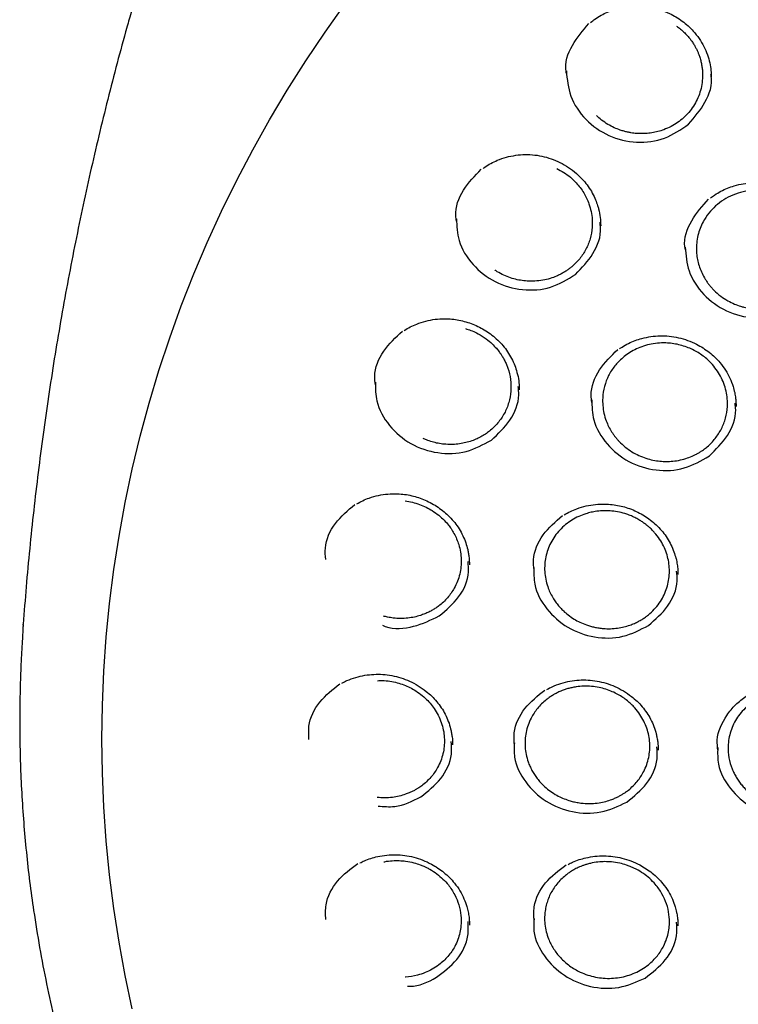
# Model space of a CAD drawing. Header units: millimetres. Extents: x 8 to 1577, y 12 to 2536.
# Tile 40 of 52: x 735 to 752, y 2127 to 2151. Entities that reach past the tile are written whole.
import ezdxf

# ---------------------------------------------------------------- set-up
doc = ezdxf.new("R2010")
doc.units = ezdxf.units.MM

msp = doc.modelspace()

# ---------------------------------------------------------------- linework, layer by layer
at = {"color": 7, "linetype": 'Continuous', "lineweight": 30}
for p, q in [((737.426, 2150.439), (737.423, 2150.428)), ((734.949, 2136.18), (734.95, 2136.204))]:
    msp.add_line(p, q, dxfattribs=at)
at = {"color": 7, "linetype": 'Continuous', "lineweight": 30, "flags": 128}
msp.add_lwpolyline([(737.548, 2127.038), (737.379, 2127.833), (737.233, 2128.631), (737.109, 2129.432), (737.008, 2130.236), (736.929, 2131.043), (736.872, 2131.851), (736.838, 2132.66), (736.827, 2133.47), (736.838, 2134.28), (736.872, 2135.089), (736.929, 2135.897), (737.008, 2136.703), (737.109, 2137.508), (737.233, 2138.309), (737.379, 2139.107), (737.548, 2139.901), (737.738, 2140.691), (737.951, 2141.476), (738.185, 2142.256), (738.441, 2143.029), (738.718, 2143.796), (739.017, 2144.556), (739.337, 2145.308), (739.678, 2146.052), (740.039, 2146.787), (740.421, 2147.514), (740.823, 2148.23), (741.244, 2148.937), (741.686, 2149.633), (742.146, 2150.318), (742.626, 2150.991)], dxfattribs=at)
at = {"color": 7, "linetype": 'Continuous', "lineweight": 30}
for points, knots in [([(802.175, 2150.439), (802.162, 2150.485), (802.133, 2150.586), (802.084, 2150.752), (802.027, 2150.944), (801.961, 2151.163), (801.887, 2151.403), (801.803, 2151.666), (801.7, 2151.979), (801.574, 2152.348), (801.42, 2152.775), (801.244, 2153.246), (801.04, 2153.759), (800.807, 2154.316), (800.545, 2154.906), (800.253, 2155.527), (799.972, 2156.091), (799.71, 2156.591), (799.476, 2157.021), (799.236, 2157.447), (798.996, 2157.855), (798.766, 2158.236), (798.546, 2158.588), (798.337, 2158.912), (798.139, 2159.213), (797.952, 2159.49), (797.778, 2159.742), (797.621, 2159.966), (797.481, 2160.161), (797.359, 2160.328), (797.26, 2160.462), (797.183, 2160.566), (797.126, 2160.643), (797.079, 2160.705), (797.033, 2160.765), (796.98, 2160.835), (796.912, 2160.924), (796.824, 2161.039), (796.713, 2161.181), (796.578, 2161.352), (796.421, 2161.548), (796.241, 2161.769), (795.961, 2162.105), (795.591, 2162.537), (795.138, 2163.041), (794.698, 2163.512), (794.272, 2163.95), (793.862, 2164.356), (793.463, 2164.738), (793.059, 2165.112), (792.624, 2165.501), (792.145, 2165.914), (791.617, 2166.35), (791.052, 2166.797), (790.449, 2167.252), (789.809, 2167.714), (789.123, 2168.182), (788.392, 2168.656), (787.671, 2169.096), (786.97, 2169.502), (786.294, 2169.872), (785.604, 2170.231), (784.917, 2170.568), (784.251, 2170.876), (783.612, 2171.157), (783, 2171.411), (782.416, 2171.64), (781.861, 2171.847), (781.34, 2172.031), (780.852, 2172.196), (780.399, 2172.341), (779.976, 2172.471), (779.596, 2172.582), (779.257, 2172.678), (778.96, 2172.758), (778.699, 2172.827), (778.489, 2172.881), (778.328, 2172.921), (778.201, 2172.952), (778.08, 2172.981), (777.937, 2173.015), (777.758, 2173.057), (777.532, 2173.109), (777.264, 2173.168), (776.954, 2173.233), (776.602, 2173.304), (776.208, 2173.379), (775.771, 2173.456), (775.291, 2173.535), (774.769, 2173.613), (774.203, 2173.689), (773.594, 2173.76), (772.903, 2173.828), (772.149, 2173.887), (771.353, 2173.931), (770.574, 2173.957), (769.745, 2173.966), (768.872, 2173.955), (767.959, 2173.918), (767.083, 2173.861), (766.244, 2173.786), (765.53, 2173.706), (764.934, 2173.627), (764.446, 2173.556), (763.976, 2173.481), (763.521, 2173.402), (763.084, 2173.321), (762.695, 2173.243), (762.362, 2173.174), (762.093, 2173.115), (761.867, 2173.063), (761.691, 2173.023), (761.561, 2172.992), (761.472, 2172.97), (761.401, 2172.953), (761.324, 2172.934), (761.22, 2172.909), (761.079, 2172.873), (760.911, 2172.83), (760.721, 2172.781), (760.509, 2172.724), (760.24, 2172.65), (759.906, 2172.555), (759.502, 2172.435), (759.057, 2172.296), (758.574, 2172.139), (758.066, 2171.965), (757.548, 2171.778), (756.886, 2171.527), (756.085, 2171.202), (755.149, 2170.789), (754.2, 2170.337), (753.239, 2169.841), (752.269, 2169.3), (751.312, 2168.725), (750.372, 2168.117), (749.484, 2167.499), (748.654, 2166.883), (747.889, 2166.278), (747.159, 2165.666), (746.466, 2165.049), (745.808, 2164.43), (745.185, 2163.809), (744.639, 2163.236), (744.166, 2162.716), (743.766, 2162.258), (743.398, 2161.819), (743.127, 2161.486), (742.943, 2161.254), (742.838, 2161.12), (742.746, 2161.003), (742.676, 2160.911), (742.628, 2160.848), (742.591, 2160.8), (742.553, 2160.75), (742.504, 2160.685), (742.436, 2160.595), (742.348, 2160.476), (742.237, 2160.326), (742.109, 2160.149), (741.963, 2159.946), (741.805, 2159.72), (741.559, 2159.364), (741.233, 2158.874), (740.848, 2158.265), (740.477, 2157.647), (740.121, 2157.023), (739.77, 2156.371), (739.465, 2155.772), (739.206, 2155.234), (738.989, 2154.762), (738.776, 2154.278), (738.572, 2153.792), (738.382, 2153.316), (738.211, 2152.867), (738.06, 2152.449), (737.926, 2152.064), (737.808, 2151.711), (737.706, 2151.392), (737.617, 2151.106), (737.542, 2150.853), (737.478, 2150.636), (737.441, 2150.501), (737.423, 2150.439)], [0, 0, 0, 0, 0.001644, 0.003567, 0.005926, 0.008642, 0.011704, 0.015019, 0.018579, 0.023611, 0.029063, 0.034936, 0.041694, 0.048934, 0.056656, 0.06486, 0.073546, 0.07922, 0.085081, 0.091045, 0.096702, 0.101999, 0.106935, 0.111512, 0.115728, 0.119759, 0.123395, 0.126635, 0.12948, 0.131931, 0.133986, 0.13539, 0.136523, 0.137384, 0.138168, 0.139194, 0.140505, 0.142143, 0.144321, 0.146894, 0.149861, 0.153223, 0.156966, 0.165341, 0.17331, 0.180874, 0.188033, 0.194788, 0.201137, 0.207384, 0.214068, 0.221552, 0.229529, 0.237999, 0.246702, 0.255871, 0.265506, 0.275605, 0.28617, 0.294797, 0.303711, 0.312856, 0.321711, 0.330153, 0.33818, 0.345793, 0.352992, 0.359777, 0.366147, 0.372001, 0.377456, 0.382511, 0.387167, 0.391045, 0.394595, 0.397716, 0.400318, 0.401997, 0.403407, 0.404797, 0.406269, 0.408439, 0.411091, 0.414224, 0.417838, 0.421934, 0.426512, 0.43157, 0.437111, 0.443132, 0.449635, 0.45662, 0.464085, 0.473353, 0.48246, 0.491324, 0.499945, 0.510755, 0.521155, 0.531147, 0.540731, 0.549906, 0.555693, 0.561304, 0.56674, 0.572001, 0.577087, 0.581955, 0.585584, 0.588725, 0.591376, 0.593539, 0.594895, 0.595949, 0.596701, 0.597372, 0.598676, 0.600383, 0.602357, 0.6046, 0.60711, 0.609889, 0.614191, 0.61901, 0.624346, 0.630198, 0.636467, 0.64279, 0.649134, 0.660817, 0.672571, 0.684395, 0.697141, 0.709968, 0.722876, 0.735865, 0.748901, 0.760534, 0.7719, 0.782999, 0.79383, 0.804396, 0.814693, 0.824724, 0.832252, 0.839416, 0.846155, 0.852469, 0.85459, 0.856659, 0.858496, 0.859866, 0.860768, 0.861303, 0.862016, 0.86298, 0.864193, 0.866024, 0.868232, 0.870816, 0.873777, 0.877111, 0.880623, 0.889162, 0.898067, 0.906326, 0.914876, 0.923718, 0.932851, 0.938938, 0.945148, 0.95148, 0.957927, 0.964124, 0.969879, 0.97519, 0.980058, 0.984485, 0.988469, 0.992012, 0.995113, 0.997776, 1, 1, 1, 1]), ([(748.475, 2150.549), (748.508, 2150.575), (748.586, 2150.639), (748.722, 2150.721), (748.878, 2150.797), (749.054, 2150.862), (749.251, 2150.911), (749.469, 2150.938), (749.69, 2150.938), (749.914, 2150.91), (750.137, 2150.852), (750.337, 2150.773), (750.511, 2150.681), (750.661, 2150.583), (750.799, 2150.47), (750.936, 2150.333), (751.064, 2150.169), (751.176, 2149.979), (751.261, 2149.784), (751.317, 2149.59), (751.347, 2149.407), (751.349, 2149.296), (751.35, 2149.243)], [0, 0, 0, 0, 0.032687, 0.078075, 0.122378, 0.165625, 0.221656, 0.276256, 0.331535, 0.38792, 0.445482, 0.504157, 0.548838, 0.59403, 0.639396, 0.683907, 0.741881, 0.798381, 0.853419, 0.906844, 0.955964, 1, 1, 1, 1]), ([(747.896, 2149.332), (747.894, 2149.346), (747.85, 2149.572), (748.008, 2150.03), (748.29, 2150.358), (748.431, 2150.523)], [0, 0, 0, 0, 0.030622, 0.513749, 1, 1, 1, 1]), ([(737.419, 2150.43), (737.341, 2150.147), (737.185, 2149.577), (736.963, 2148.715), (736.749, 2147.844), (736.546, 2146.969), (736.353, 2146.09), (736.171, 2145.205), (736, 2144.317), (735.839, 2143.425), (735.689, 2142.53), (735.55, 2141.631), (735.421, 2140.729), (735.304, 2139.825), (735.197, 2138.918), (735.102, 2138.008), (735.018, 2137.104), (734.971, 2136.502), (734.948, 2136.204)], [0, 0, 0, 0, 0.061494, 0.123797, 0.186168, 0.248602, 0.311096, 0.373647, 0.436249, 0.498901, 0.561597, 0.624334, 0.687108, 0.749917, 0.812755, 0.875619, 0.938507, 1, 1, 1, 1]), ([(750.525, 2150.462), (750.533, 2150.457), (750.573, 2150.429), (750.639, 2150.375), (750.717, 2150.302), (750.785, 2150.23), (750.84, 2150.163), (750.883, 2150.106), (750.913, 2150.06), (750.944, 2150.011), (750.978, 2149.953), (751.012, 2149.884), (751.042, 2149.816), (751.072, 2149.736), (751.1, 2149.644), (751.122, 2149.543), (751.136, 2149.446), (751.144, 2149.351), (751.145, 2149.225), (751.129, 2149.068), (751.086, 2148.885), (751.018, 2148.711), (750.928, 2148.55), (750.818, 2148.403), (750.691, 2148.274), (750.55, 2148.161), (750.393, 2148.066), (750.234, 2147.995), (750.08, 2147.946), (749.934, 2147.915), (749.783, 2147.898), (749.66, 2147.897), (749.568, 2147.902), (749.503, 2147.908), (749.431, 2147.919), (749.352, 2147.934), (749.268, 2147.955), (749.161, 2147.988), (749.032, 2148.04), (748.882, 2148.119), (748.738, 2148.215), (748.654, 2148.294), (748.615, 2148.33)], [0, 0, 0, 0, 0.0057564, 0.0298671, 0.0523999, 0.0717746, 0.0915456, 0.1063722, 0.11625, 0.1258836, 0.1424347, 0.158515, 0.1741243, 0.1892621, 0.2124975, 0.2345239, 0.2553401, 0.2749447, 0.2952214, 0.3357351, 0.375807, 0.4154346, 0.4546152, 0.4933463, 0.5316255, 0.5688259, 0.607028, 0.6462292, 0.6762934, 0.706917, 0.7380985, 0.7698364, 0.7816948, 0.7950119, 0.8097867, 0.8260182, 0.8437052, 0.8628464, 0.894274, 0.9289623, 0.9669048, 1, 1, 1, 1]), ([(747.896, 2149.396), (747.915, 2149.191), (747.955, 2148.769), (748.333, 2148.212), (748.894, 2147.816), (749.568, 2147.657), (750.262, 2147.743), (750.627, 2147.998), (750.81, 2148.126)], [0, 0, 0, 0, 0.157919, 0.326259, 0.494656, 0.663073, 0.831492, 1, 1, 1, 1]), ([(750.81, 2148.126), (750.951, 2148.29), (751.234, 2148.618), (751.388, 2149.076), (751.345, 2149.303), (751.343, 2149.316)], [0, 0, 0, 0, 0.4855352, 0.96975, 1, 1, 1, 1]), ([(745.91, 2147.071), (745.924, 2147.081), (745.982, 2147.126), (746.095, 2147.192), (746.266, 2147.274), (746.464, 2147.341), (746.688, 2147.387), (746.915, 2147.405), (747.143, 2147.394), (747.368, 2147.353), (747.587, 2147.284), (747.799, 2147.188), (748, 2147.065), (748.17, 2146.928), (748.309, 2146.784), (748.421, 2146.641), (748.517, 2146.485), (748.593, 2146.332), (748.625, 2146.229), (748.639, 2146.183)], [0, 0, 0, 0, 0.015359, 0.067622, 0.119261, 0.187711, 0.255772, 0.32347, 0.390874, 0.458145, 0.525496, 0.594047, 0.663935, 0.735032, 0.789141, 0.843964, 0.899577, 0.955076, 1, 1, 1, 1]), ([(745.277, 2145.809), (745.27, 2145.851), (745.23, 2146.107), (745.412, 2146.582), (745.714, 2146.893), (745.865, 2147.049)], [0, 0, 0, 0, 0.089723, 0.543358, 1, 1, 1, 1]), ([(747.669, 2147.066), (747.725, 2147.037), (747.839, 2146.977), (747.995, 2146.861), (748.125, 2146.738), (748.229, 2146.613), (748.312, 2146.491), (748.381, 2146.362), (748.443, 2146.212), (748.49, 2146.042), (748.516, 2145.854), (748.515, 2145.636), (748.472, 2145.394), (748.37, 2145.14), (748.222, 2144.913), (748.078, 2144.766), (747.966, 2144.677), (747.899, 2144.629), (747.827, 2144.584), (747.748, 2144.541), (747.642, 2144.492), (747.506, 2144.442), (747.333, 2144.401), (747.162, 2144.381), (746.998, 2144.38), (746.843, 2144.394), (746.685, 2144.425), (746.524, 2144.474), (746.366, 2144.544), (746.254, 2144.603), (746.199, 2144.643), (746.193, 2144.648)], [0, 0, 0, 0, 0.038704, 0.078967, 0.119255, 0.149497, 0.180198, 0.211169, 0.241936, 0.282623, 0.322942, 0.362891, 0.422061, 0.480382, 0.537846, 0.594447, 0.610836, 0.628015, 0.645983, 0.664741, 0.684287, 0.718601, 0.755098, 0.793771, 0.824213, 0.855875, 0.888757, 0.922855, 0.958166, 0.994689, 1, 1, 1, 1]), ([(751.331, 2146.362), (751.363, 2146.387), (751.442, 2146.448), (751.579, 2146.528), (751.736, 2146.601), (751.914, 2146.663), (752.112, 2146.71), (752.331, 2146.733), (752.552, 2146.731), (752.776, 2146.699), (752.998, 2146.639), (753.196, 2146.558), (753.369, 2146.464), (753.517, 2146.364), (753.654, 2146.25), (753.788, 2146.111), (753.914, 2145.947), (754.023, 2145.757), (754.097, 2145.577), (754.144, 2145.414), (754.17, 2145.276), (754.182, 2145.155), (754.183, 2145.083), (754.183, 2145.05)], [0, 0, 0, 0, 0.032143, 0.0779, 0.122563, 0.166164, 0.222652, 0.277694, 0.333418, 0.390253, 0.448274, 0.507417, 0.552454, 0.598006, 0.64373, 0.68859, 0.747011, 0.803946, 0.859409, 0.900048, 0.937855, 0.971121, 1, 1, 1, 1]), ([(751.453, 2146.174), (751.516, 2146.225), (751.643, 2146.328), (751.867, 2146.442), (752.113, 2146.521), (752.323, 2146.55), (752.484, 2146.553), (752.593, 2146.547), (752.702, 2146.534), (752.813, 2146.513), (752.945, 2146.477), (753.096, 2146.42), (753.258, 2146.336), (753.409, 2146.234), (753.53, 2146.128), (753.626, 2146.026), (753.7, 2145.933), (753.772, 2145.826), (753.838, 2145.705), (753.894, 2145.571), (753.934, 2145.44), (753.959, 2145.314), (753.973, 2145.191), (753.975, 2145.048), (753.959, 2144.883), (753.916, 2144.701), (753.837, 2144.5), (753.71, 2144.289), (753.545, 2144.11), (753.38, 2143.978), (753.224, 2143.883), (753.066, 2143.813), (752.912, 2143.764), (752.765, 2143.732), (752.612, 2143.715), (752.496, 2143.713), (752.416, 2143.717), (752.371, 2143.72), (752.32, 2143.726), (752.261, 2143.734), (752.196, 2143.746), (752.125, 2143.762), (752.026, 2143.79), (751.895, 2143.838), (751.735, 2143.917), (751.569, 2144.026), (751.442, 2144.136), (751.354, 2144.23), (751.301, 2144.295), (751.251, 2144.361), (751.192, 2144.452), (751.128, 2144.569), (751.069, 2144.713), (751.028, 2144.86), (751.003, 2145.006), (750.995, 2145.15), (751.002, 2145.306), (751.029, 2145.471), (751.081, 2145.64), (751.164, 2145.82), (751.282, 2146.005), (751.397, 2146.119), (751.453, 2146.174)], [0, 0, 0, 0, 0.0266031, 0.0538147, 0.0816392, 0.1100813, 0.1216455, 0.1333099, 0.145075, 0.1569409, 0.1694605, 0.1889901, 0.2085306, 0.2280817, 0.2476433, 0.2606947, 0.2737506, 0.2864069, 0.303296, 0.3193451, 0.3345527, 0.3489175, 0.3624384, 0.3759844, 0.3970961, 0.4180404, 0.4388159, 0.4696329, 0.500064, 0.5193577, 0.5392655, 0.559786, 0.5755824, 0.591722, 0.608204, 0.6250276, 0.6290595, 0.6338468, 0.6393892, 0.6456864, 0.6527379, 0.6605432, 0.6691018, 0.6858848, 0.7049667, 0.7263427, 0.7500073, 0.7592498, 0.768399, 0.7774551, 0.7864183, 0.8040595, 0.8213309, 0.8382334, 0.854768, 0.8709357, 0.8867372, 0.9072317, 0.9270794, 0.946282, 0.9738608, 1, 1, 1, 1]), ([(750.733, 2145.129), (750.728, 2145.153), (750.686, 2145.39), (750.852, 2145.853), (751.141, 2146.176), (751.286, 2146.337)], [0, 0, 0, 0, 0.054016, 0.525465, 1, 1, 1, 1]), ([(748.639, 2146.183), (748.648, 2146.157), (748.681, 2146.064), (748.708, 2145.903), (748.713, 2145.77), (748.716, 2145.705)], [0, 0, 0, 0, 0.165725, 0.596317, 1, 1, 1, 1]), ([(745.276, 2145.872), (745.284, 2145.697), (745.303, 2145.303), (745.642, 2144.756), (746.18, 2144.334), (746.846, 2144.142), (747.543, 2144.192), (747.922, 2144.426), (748.111, 2144.544)], [0, 0, 0, 0, 0.139242, 0.311316, 0.483447, 0.655599, 0.827754, 1, 1, 1, 1]), ([(748.111, 2144.544), (748.262, 2144.7), (748.564, 2145.011), (748.741, 2145.485), (748.702, 2145.739), (748.696, 2145.779)], [0, 0, 0, 0, 0.457934, 0.914617, 1, 1, 1, 1]), ([(750.732, 2145.194), (750.747, 2145.001), (750.779, 2144.591), (751.143, 2144.04), (751.696, 2143.637), (752.368, 2143.469), (753.064, 2143.545), (753.434, 2143.793), (753.619, 2143.917)], [0, 0, 0, 0, 0.150836, 0.320595, 0.490409, 0.660243, 0.830079, 1, 1, 1, 1]), ([(744.033, 2143.208), (744.08, 2143.237), (744.175, 2143.295), (744.346, 2143.371), (744.545, 2143.436), (744.769, 2143.478), (744.978, 2143.491), (745.168, 2143.481), (745.337, 2143.457), (745.504, 2143.416), (745.667, 2143.36), (745.825, 2143.288), (745.978, 2143.201), (746.125, 2143.098), (746.262, 2142.98), (746.388, 2142.848), (746.499, 2142.7), (746.593, 2142.541), (746.67, 2142.376), (746.701, 2142.263), (746.716, 2142.209)], [0, 0, 0, 0, 0.0506559, 0.102428, 0.171016, 0.239293, 0.3072814, 0.3581308, 0.408902, 0.4596771, 0.5104999, 0.5620466, 0.6145477, 0.6679384, 0.7221623, 0.7771946, 0.8330749, 0.8898946, 0.9470658, 1, 1, 1, 1]), ([(745.491, 2143.252), (745.503, 2143.249), (745.558, 2143.234), (745.66, 2143.195), (745.816, 2143.122), (745.976, 2143.02), (746.119, 2142.9), (746.22, 2142.794), (746.283, 2142.717), (746.319, 2142.667), (746.349, 2142.622), (746.386, 2142.564), (746.429, 2142.484), (746.469, 2142.398), (746.525, 2142.252), (746.575, 2142.039), (746.582, 2141.76), (746.532, 2141.486), (746.427, 2141.229), (746.27, 2140.998), (746.107, 2140.839), (745.965, 2140.736), (745.856, 2140.67), (745.736, 2140.612), (745.605, 2140.562), (745.463, 2140.523), (745.31, 2140.498), (745.149, 2140.487), (744.991, 2140.494), (744.839, 2140.516), (744.697, 2140.55), (744.577, 2140.589), (744.507, 2140.622), (744.481, 2140.634)], [0, 0, 0, 0, 0.0077612, 0.034939, 0.0665704, 0.1131153, 0.1515131, 0.1817423, 0.2037861, 0.2139288, 0.2204251, 0.237564, 0.2574948, 0.2774225, 0.2973466, 0.3570096, 0.4166334, 0.4762147, 0.5357422, 0.5952082, 0.6546048, 0.6799443, 0.706567, 0.7344711, 0.7636548, 0.7941158, 0.8258518, 0.8588605, 0.893139, 0.9228913, 0.9526633, 0.982455, 1, 1, 1, 1]), ([(743.345, 2141.91), (743.337, 2141.978), (743.303, 2142.26), (743.51, 2142.747), (743.828, 2143.041), (743.988, 2143.188)], [0, 0, 0, 0, 0.136437, 0.56676, 1, 1, 1, 1]), ([(749.167, 2142.773), (749.186, 2142.787), (749.252, 2142.834), (749.375, 2142.9), (749.533, 2142.969), (749.712, 2143.026), (749.911, 2143.066), (750.129, 2143.084), (750.35, 2143.076), (750.571, 2143.04), (750.791, 2142.975), (750.987, 2142.89), (751.158, 2142.792), (751.304, 2142.689), (751.438, 2142.572), (751.571, 2142.431), (751.693, 2142.263), (751.797, 2142.072), (751.867, 2141.892), (751.91, 2141.73), (751.932, 2141.597), (751.941, 2141.486), (751.941, 2141.426), (751.941, 2141.399)], [0, 0, 0, 0, 0.018669, 0.0652, 0.11072, 0.155263, 0.213146, 0.269464, 0.326177, 0.384072, 0.44326, 0.503699, 0.549796, 0.596476, 0.643618, 0.690009, 0.750125, 0.808396, 0.864847, 0.905998, 0.944231, 0.97552, 1, 1, 1, 1]), ([(748.504, 2141.494), (748.497, 2141.549), (748.46, 2141.817), (748.655, 2142.298), (748.965, 2142.601), (749.12, 2142.752)], [0, 0, 0, 0, 0.114225, 0.555634, 1, 1, 1, 1]), ([(749.24, 2142.558), (749.284, 2142.593), (749.374, 2142.665), (749.527, 2142.752), (749.694, 2142.825), (749.875, 2142.877), (750.067, 2142.908), (750.251, 2142.913), (750.421, 2142.899), (750.576, 2142.871), (750.728, 2142.827), (750.917, 2142.752), (751.133, 2142.626), (751.329, 2142.456), (751.472, 2142.282), (751.575, 2142.119), (751.654, 2141.945), (751.707, 2141.763), (751.736, 2141.578), (751.739, 2141.361), (751.7, 2141.118), (751.601, 2140.861), (751.453, 2140.629), (751.312, 2140.483), (751.211, 2140.4), (751.164, 2140.365), (751.112, 2140.329), (751.055, 2140.293), (750.994, 2140.259), (750.904, 2140.214), (750.779, 2140.164), (750.613, 2140.117), (750.445, 2140.09), (750.28, 2140.082), (750.122, 2140.09), (749.958, 2140.115), (749.791, 2140.16), (749.622, 2140.226), (749.456, 2140.315), (749.297, 2140.427), (749.182, 2140.533), (749.104, 2140.618), (749.058, 2140.675), (749.014, 2140.734), (748.961, 2140.815), (748.902, 2140.92), (748.839, 2141.066), (748.789, 2141.232), (748.761, 2141.417), (748.758, 2141.634), (748.797, 2141.877), (748.895, 2142.134), (749.041, 2142.368), (749.174, 2142.495), (749.24, 2142.558)], [0, 0, 0, 0, 0.018699, 0.037946, 0.05774, 0.078086, 0.098983, 0.120434, 0.136893, 0.153665, 0.170753, 0.187682, 0.219114, 0.250572, 0.271577, 0.292797, 0.313984, 0.335075, 0.356067, 0.376961, 0.408085, 0.43898, 0.469641, 0.500065, 0.506273, 0.512849, 0.519792, 0.527104, 0.534783, 0.54283, 0.560018, 0.578672, 0.598787, 0.614837, 0.631707, 0.649395, 0.667901, 0.687223, 0.707359, 0.728307, 0.750065, 0.758109, 0.766138, 0.774151, 0.782148, 0.798092, 0.813976, 0.835054, 0.856029, 0.876903, 0.907998, 0.938875, 0.96954, 1, 1, 1, 1]), ([(746.716, 2142.209), (746.722, 2142.191), (746.748, 2142.11), (746.768, 2141.969), (746.772, 2141.849), (746.774, 2141.793)], [0, 0, 0, 0, 0.129112, 0.59277, 1, 1, 1, 1]), ([(743.343, 2141.973), (743.344, 2141.823), (743.347, 2141.456), (743.652, 2140.921), (744.169, 2140.476), (744.826, 2140.256), (745.525, 2140.273), (745.915, 2140.489), (746.109, 2140.596)], [0, 0, 0, 0, 0.122009, 0.297528, 0.473105, 0.648704, 0.824307, 1, 1, 1, 1]), ([(746.109, 2140.596), (746.269, 2140.744), (746.586, 2141.04), (746.788, 2141.527), (746.754, 2141.805), (746.747, 2141.869)], [0, 0, 0, 0, 0.435351, 0.869509, 1, 1, 1, 1]), ([(748.503, 2141.558), (748.507, 2141.396), (748.517, 2141.018), (748.839, 2140.479), (749.367, 2140.048), (750.028, 2139.844), (750.728, 2139.88), (751.112, 2140.105), (751.305, 2140.218)], [0, 0, 0, 0, 0.130337, 0.304194, 0.478106, 0.65204, 0.825977, 1, 1, 1, 1]), ([(751.305, 2140.218), (751.46, 2140.37), (751.771, 2140.674), (751.96, 2141.154), (751.924, 2141.42), (751.917, 2141.473)], [0, 0, 0, 0, 0.445831, 0.890438, 1, 1, 1, 1]), ([(742.901, 2139.076), (742.947, 2139.101), (743.043, 2139.155), (743.215, 2139.223), (743.416, 2139.28), (743.641, 2139.314), (743.851, 2139.319), (744.041, 2139.303), (744.21, 2139.273), (744.375, 2139.226), (744.535, 2139.164), (744.691, 2139.087), (744.842, 2138.995), (744.984, 2138.888), (745.117, 2138.766), (745.238, 2138.63), (745.343, 2138.48), (745.432, 2138.318), (745.499, 2138.153), (745.538, 2138.025), (745.551, 2137.954), (745.554, 2137.937)], [0, 0, 0, 0, 0.0481235, 0.0992175, 0.1669071, 0.2342877, 0.301381, 0.35156, 0.4016625, 0.4517679, 0.5019192, 0.552784, 0.6045896, 0.6572707, 0.7107702, 0.7650618, 0.820184, 0.8762312, 0.9324236, 0.9835292, 1, 1, 1, 1]), ([(742.16, 2137.752), (742.153, 2137.841), (742.126, 2138.144), (742.357, 2138.64), (742.689, 2138.919), (742.855, 2139.058)], [0, 0, 0, 0, 0.172321, 0.584733, 1, 1, 1, 1]), ([(744.054, 2139.144), (744.111, 2139.135), (744.227, 2139.117), (744.396, 2139.065), (744.555, 2138.998), (744.71, 2138.911), (744.854, 2138.808), (744.981, 2138.691), (745.076, 2138.583), (745.154, 2138.477), (745.221, 2138.367), (745.283, 2138.24), (745.337, 2138.093), (745.375, 2137.929), (745.393, 2137.752), (745.387, 2137.575), (745.358, 2137.4), (745.305, 2137.229), (745.234, 2137.078), (745.152, 2136.947), (745.065, 2136.836), (744.966, 2136.733), (744.871, 2136.652), (744.783, 2136.59), (744.704, 2136.541), (744.617, 2136.495), (744.521, 2136.452), (744.406, 2136.411), (744.271, 2136.375), (744.114, 2136.35), (743.945, 2136.341), (743.784, 2136.35), (743.646, 2136.371), (743.569, 2136.391), (743.536, 2136.4)], [0, 0, 0, 0, 0.035646, 0.071667, 0.107707, 0.141378, 0.180621, 0.216372, 0.248623, 0.270514, 0.298927, 0.329564, 0.359655, 0.398914, 0.437197, 0.474953, 0.513231, 0.552073, 0.591477, 0.621406, 0.651648, 0.682202, 0.713067, 0.731271, 0.750734, 0.771454, 0.79343, 0.816661, 0.847456, 0.880205, 0.914904, 0.951549, 0.978763, 1, 1, 1, 1]), ([(747.848, 2138.813), (747.895, 2138.841), (747.992, 2138.896), (748.165, 2138.969), (748.365, 2139.029), (748.59, 2139.066), (748.8, 2139.075), (748.99, 2139.062), (749.16, 2139.034), (749.325, 2138.991), (749.487, 2138.931), (749.644, 2138.857), (749.795, 2138.767), (749.939, 2138.662), (750.074, 2138.542), (750.196, 2138.408), (750.303, 2138.26), (750.393, 2138.1), (750.463, 2137.939), (750.493, 2137.831), (750.507, 2137.781)], [0, 0, 0, 0, 0.050328, 0.102367, 0.171309, 0.23994, 0.30828, 0.359391, 0.410422, 0.461452, 0.512526, 0.564325, 0.617083, 0.670735, 0.725224, 0.78052, 0.836662, 0.893743, 0.951035, 1, 1, 1, 1]), ([(747.126, 2137.498), (747.117, 2137.579), (747.089, 2137.873), (747.311, 2138.367), (747.638, 2138.652), (747.802, 2138.795)], [0, 0, 0, 0, 0.160055, 0.578598, 1, 1, 1, 1]), ([(747.879, 2138.581), (747.928, 2138.618), (748.026, 2138.691), (748.188, 2138.777), (748.322, 2138.829), (748.422, 2138.858), (748.486, 2138.874), (748.553, 2138.888), (748.658, 2138.904), (748.802, 2138.915), (748.982, 2138.908), (749.161, 2138.88), (749.316, 2138.837), (749.447, 2138.787), (749.553, 2138.738), (749.647, 2138.685), (749.726, 2138.633), (749.794, 2138.583), (749.852, 2138.535), (749.902, 2138.491), (749.951, 2138.442), (750.027, 2138.36), (750.122, 2138.237), (750.216, 2138.074), (750.286, 2137.904), (750.331, 2137.731), (750.354, 2137.556), (750.354, 2137.381), (750.33, 2137.205), (750.282, 2137.031), (750.21, 2136.863), (750.114, 2136.705), (749.995, 2136.558), (749.88, 2136.45), (749.779, 2136.374), (749.7, 2136.321), (749.612, 2136.271), (749.516, 2136.225), (749.402, 2136.18), (749.268, 2136.141), (749.114, 2136.111), (748.948, 2136.097), (748.798, 2136.101), (748.67, 2136.116), (748.567, 2136.135), (748.471, 2136.159), (748.354, 2136.196), (748.223, 2136.25), (748.075, 2136.331), (747.945, 2136.42), (747.836, 2136.513), (747.763, 2136.587), (747.712, 2136.645), (747.674, 2136.692), (747.638, 2136.741), (747.604, 2136.79), (747.558, 2136.865), (747.503, 2136.968), (747.444, 2137.115), (747.4, 2137.28), (747.377, 2137.46), (747.378, 2137.638), (747.403, 2137.813), (747.451, 2137.984), (747.523, 2138.15), (747.619, 2138.308), (747.736, 2138.454), (747.831, 2138.538), (747.879, 2138.581)], [0, 0, 0, 0, 0.020454, 0.040457, 0.060009, 0.067229, 0.074386, 0.08148, 0.089378, 0.108636, 0.127904, 0.147183, 0.166472, 0.179342, 0.192216, 0.203985, 0.213953, 0.223014, 0.231165, 0.238407, 0.244739, 0.253768, 0.27493, 0.295719, 0.316132, 0.336168, 0.355825, 0.3755, 0.395663, 0.416069, 0.436717, 0.457605, 0.478733, 0.500097, 0.510058, 0.520585, 0.531676, 0.543332, 0.555551, 0.571614, 0.588555, 0.606372, 0.625064, 0.636668, 0.647765, 0.658355, 0.668439, 0.687081, 0.703704, 0.722727, 0.738173, 0.750044, 0.756736, 0.763389, 0.770003, 0.776578, 0.783114, 0.799279, 0.815203, 0.836053, 0.856479, 0.876481, 0.896381, 0.916552, 0.936998, 0.95772, 0.97872, 1, 1, 1, 1]), ([(745.554, 2137.937), (745.56, 2137.907), (745.574, 2137.837), (745.583, 2137.732), (745.585, 2137.659), (745.585, 2137.625)], [0, 0, 0, 0, 0.283727, 0.67131, 1, 1, 1, 1]), ([(744.868, 2136.404), (745.034, 2136.545), (745.365, 2136.826), (745.588, 2137.322), (745.561, 2137.62), (745.554, 2137.705)], [0, 0, 0, 0, 0.417857, 0.834564, 1, 1, 1, 1]), ([(750.507, 2137.781), (750.508, 2137.778), (750.524, 2137.726), (750.539, 2137.632), (750.554, 2137.505), (750.555, 2137.429), (750.555, 2137.393)], [0, 0, 0, 0, 0.028232, 0.395603, 0.719387, 1, 1, 1, 1]), ([(747.124, 2137.561), (747.122, 2137.426), (747.116, 2137.076), (747.404, 2136.551), (747.909, 2136.098), (748.561, 2135.865), (749.262, 2135.868), (749.657, 2136.074), (749.855, 2136.177)], [0, 0, 0, 0, 0.111984, 0.28951, 0.467093, 0.644697, 0.822305, 1, 1, 1, 1]), ([(749.855, 2136.177), (750.019, 2136.32), (750.346, 2136.607), (750.562, 2137.101), (750.533, 2137.392), (750.525, 2137.47)], [0, 0, 0, 0, 0.423459, 0.845753, 1, 1, 1, 1]), ([(743.511, 2136.18), (743.534, 2136.171), (743.766, 2136.078), (744.277, 2136.119), (744.671, 2136.309), (744.868, 2136.404)], [0, 0, 0, 0, 0.051933, 0.525848, 1, 1, 1, 1]), ([(734.948, 2136.189), (734.945, 2136.154), (734.941, 2136.083), (734.934, 2135.955), (734.926, 2135.806), (734.915, 2135.639), (734.905, 2135.455), (734.894, 2135.213), (734.882, 2134.906), (734.872, 2134.542), (734.866, 2134.159), (734.865, 2133.76), (734.87, 2133.333), (734.883, 2132.805), (734.91, 2132.185), (734.958, 2131.482), (735.021, 2130.778), (735.1, 2130.077), (735.204, 2129.319), (735.336, 2128.504), (735.503, 2127.633), (735.66, 2126.922), (735.795, 2126.366), (735.898, 2125.966), (736.002, 2125.581), (736.104, 2125.223), (736.199, 2124.901), (736.286, 2124.618), (736.364, 2124.372), (736.432, 2124.164), (736.489, 2123.993), (736.532, 2123.865), (736.566, 2123.767), (736.595, 2123.681), (736.63, 2123.582), (736.672, 2123.463), (736.726, 2123.313), (736.792, 2123.129), (736.874, 2122.91), (736.968, 2122.662), (737.077, 2122.385), (737.198, 2122.084), (737.328, 2121.77), (737.542, 2121.271), (737.844, 2120.604), (738.27, 2119.731), (738.74, 2118.841), (739.255, 2117.935), (739.785, 2117.071), (740.33, 2116.239), (740.892, 2115.436), (741.479, 2114.647), (742.048, 2113.927), (742.601, 2113.266), (743.139, 2112.652), (743.714, 2112.029), (744.25, 2111.477), (744.736, 2110.997), (745.164, 2110.59), (745.61, 2110.18), (746.071, 2109.772), (746.505, 2109.401), (746.895, 2109.079), (747.227, 2108.812), (747.532, 2108.572), (747.809, 2108.359), (748.031, 2108.191), (748.204, 2108.063), (748.333, 2107.968), (748.451, 2107.883), (748.556, 2107.807), (748.646, 2107.742), (748.718, 2107.69), (748.778, 2107.648), (748.845, 2107.601), (748.937, 2107.536), (749.066, 2107.446), (749.226, 2107.336), (749.419, 2107.204), (749.773, 2106.967), (750.287, 2106.634), (750.961, 2106.217), (751.659, 2105.807), (752.382, 2105.405), (753.13, 2105.011), (753.903, 2104.628), (754.694, 2104.259), (755.572, 2103.876), (756.529, 2103.489), (757.562, 2103.109), (758.587, 2102.766), (759.603, 2102.459), (760.609, 2102.186), (761.608, 2101.946), (762.661, 2101.722), (763.775, 2101.52), (764.951, 2101.346), (766.133, 2101.209), (767.319, 2101.11), (768.508, 2101.049), (769.699, 2101.026), (770.89, 2101.043), (772.079, 2101.097), (773.266, 2101.19), (774.45, 2101.32), (775.63, 2101.489), (776.752, 2101.686), (777.816, 2101.906), (778.822, 2102.144), (779.825, 2102.411), (780.824, 2102.707), (781.822, 2103.034), (782.825, 2103.396), (783.832, 2103.794), (784.842, 2104.229), (785.854, 2104.702), (786.873, 2105.218), (787.7, 2105.671), (788.329, 2106.036), (788.749, 2106.287), (789.134, 2106.525), (789.484, 2106.747), (789.8, 2106.952), (790.082, 2107.139), (790.311, 2107.294), (790.494, 2107.42), (790.634, 2107.517), (790.755, 2107.602), (790.858, 2107.675), (790.96, 2107.748), (791.077, 2107.831), (791.215, 2107.932), (791.375, 2108.049), (791.552, 2108.181), (791.746, 2108.327), (791.951, 2108.484), (792.163, 2108.648), (792.468, 2108.889), (792.872, 2109.216), (793.378, 2109.642), (793.905, 2110.104), (794.451, 2110.605), (794.957, 2111.089), (795.417, 2111.548), (795.821, 2111.965), (796.209, 2112.38), (796.573, 2112.782), (796.945, 2113.207), (797.321, 2113.652), (797.695, 2114.111), (798.022, 2114.527), (798.308, 2114.902), (798.556, 2115.236), (798.782, 2115.549), (799.001, 2115.858), (799.225, 2116.183), (799.473, 2116.552), (799.743, 2116.968), (800.036, 2117.433), (800.342, 2117.942), (800.636, 2118.45), (800.916, 2118.954), (801.177, 2119.445), (801.432, 2119.946), (801.688, 2120.47), (801.932, 2120.995), (802.163, 2121.517), (802.366, 2122), (802.545, 2122.444), (802.701, 2122.848), (802.816, 2123.157), (802.894, 2123.373), (802.94, 2123.503), (802.977, 2123.607), (803.004, 2123.686), (803.033, 2123.768), (803.069, 2123.874), (803.12, 2124.025), (803.185, 2124.221), (803.26, 2124.455), (803.343, 2124.719), (803.428, 2124.999), (803.515, 2125.295), (803.612, 2125.638), (803.718, 2126.032), (803.832, 2126.481), (803.945, 2126.957), (804.056, 2127.46), (804.164, 2127.99), (804.267, 2128.545), (804.376, 2129.205), (804.483, 2129.95), (804.576, 2130.763), (804.646, 2131.546), (804.694, 2132.297), (804.723, 2133.016), (804.733, 2133.602), (804.733, 2134.061), (804.729, 2134.401), (804.721, 2134.728), (804.712, 2135.036), (804.7, 2135.319), (804.688, 2135.574), (804.676, 2135.802), (804.663, 2136.003), (804.654, 2136.13), (804.65, 2136.189)], [0, 0, 0, 0, 0.0009514, 0.0019302, 0.0033282, 0.0048997, 0.0066141, 0.0084651, 0.01165, 0.0151726, 0.0186029, 0.0223025, 0.026271, 0.0305086, 0.0369887, 0.0435611, 0.0501153, 0.0566512, 0.0631691, 0.0714014, 0.0796044, 0.0877782, 0.0916215, 0.0954582, 0.0992346, 0.1026878, 0.1057827, 0.1085193, 0.1108978, 0.112918, 0.11458, 0.1158838, 0.1166574, 0.1174323, 0.1183915, 0.119554, 0.1209327, 0.1227975, 0.1249517, 0.1273952, 0.1301279, 0.13315, 0.1363427, 0.1395129, 0.1481005, 0.1564966, 0.1662426, 0.1757176, 0.1850473, 0.1939576, 0.202873, 0.2117931, 0.2207181, 0.2278244, 0.2352012, 0.2428533, 0.2507807, 0.2559873, 0.2613062, 0.2667373, 0.2722805, 0.2779052, 0.2820616, 0.2858741, 0.2893427, 0.2924675, 0.2952485, 0.296812, 0.2982413, 0.2995362, 0.3006969, 0.3017121, 0.302507, 0.3030691, 0.3036577, 0.3047068, 0.3061003, 0.3078381, 0.3099203, 0.3123469, 0.3192277, 0.3262688, 0.3334574, 0.3407935, 0.3482772, 0.3559084, 0.3636767, 0.3714016, 0.3812719, 0.390959, 0.4004628, 0.4097834, 0.4189212, 0.4278834, 0.4367987, 0.4471996, 0.4576003, 0.4680008, 0.4784012, 0.4888017, 0.4992027, 0.5096038, 0.5200048, 0.5304061, 0.5408076, 0.55122, 0.5616863, 0.5707037, 0.579764, 0.5888669, 0.5980126, 0.6072038, 0.6165659, 0.626167, 0.6358076, 0.6456775, 0.6557769, 0.666106, 0.6707627, 0.6751238, 0.6791487, 0.6828373, 0.6861897, 0.6892057, 0.6918855, 0.6935902, 0.6951239, 0.6964495, 0.6975366, 0.6985229, 0.6997964, 0.7013805, 0.7031056, 0.7050916, 0.7073095, 0.7096234, 0.7120164, 0.7144885, 0.7200518, 0.725978, 0.7322675, 0.7389201, 0.7459361, 0.7511582, 0.7564885, 0.7616192, 0.7665175, 0.7711835, 0.7769423, 0.7823026, 0.7872644, 0.7913577, 0.7951331, 0.7985907, 0.8018648, 0.8054483, 0.809387, 0.8139906, 0.8190001, 0.8244156, 0.830237, 0.8350958, 0.8402053, 0.8454971, 0.8505635, 0.8562126, 0.8614464, 0.8662644, 0.8706668, 0.8746536, 0.8782246, 0.8797501, 0.8810224, 0.8820328, 0.8827812, 0.8833596, 0.8844228, 0.8858891, 0.8877587, 0.8901425, 0.892694, 0.8953941, 0.8982429, 0.9012404, 0.9052794, 0.9095604, 0.9140831, 0.9188478, 0.9238544, 0.9291028, 0.9345442, 0.942438, 0.950028, 0.9573143, 0.9642968, 0.9709756, 0.9773508, 0.9805945, 0.9837534, 0.9868267, 0.9897044, 0.992312, 0.9946123, 0.9966569, 0.9984505, 1, 1, 1, 1]), ([(742.546, 2134.801), (742.585, 2134.822), (742.69, 2134.878), (742.873, 2134.943), (743.09, 2134.993), (743.307, 2135.016), (743.522, 2135.014), (743.738, 2134.987), (743.953, 2134.934), (744.164, 2134.852), (744.367, 2134.744), (744.542, 2134.621), (744.69, 2134.492), (744.811, 2134.361), (744.92, 2134.217), (745.012, 2134.059), (745.086, 2133.889), (745.135, 2133.741), (745.15, 2133.65), (745.155, 2133.62)], [0, 0, 0, 0, 0.040832, 0.109185, 0.175708, 0.240441, 0.303549, 0.36721, 0.43228, 0.498876, 0.566954, 0.636384, 0.68927, 0.742874, 0.797719, 0.853961, 0.911669, 0.970869, 1, 1, 1, 1]), ([(741.761, 2133.462), (741.755, 2133.568), (741.736, 2133.886), (741.986, 2134.387), (742.327, 2134.653), (742.498, 2134.787)], [0, 0, 0, 0, 0.198512, 0.597861, 1, 1, 1, 1]), ([(743.393, 2134.861), (743.415, 2134.863), (743.498, 2134.869), (743.644, 2134.857), (743.82, 2134.826), (743.984, 2134.778), (744.132, 2134.717), (744.281, 2134.638), (744.427, 2134.539), (744.563, 2134.42), (744.677, 2134.294), (744.778, 2134.154), (744.865, 2133.996), (744.933, 2133.821), (744.976, 2133.642), (744.993, 2133.464), (744.987, 2133.29), (744.959, 2133.119), (744.906, 2132.949), (744.836, 2132.799), (744.754, 2132.668), (744.666, 2132.555), (744.564, 2132.451), (744.474, 2132.376), (744.402, 2132.324), (744.349, 2132.29), (744.289, 2132.255), (744.221, 2132.219), (744.144, 2132.184), (744.042, 2132.145), (743.91, 2132.106), (743.744, 2132.076), (743.568, 2132.063), (743.448, 2132.073), (743.39, 2132.078)], [0, 0, 0, 0, 0.01349, 0.051565, 0.088691, 0.123019, 0.155529, 0.186634, 0.226377, 0.263735, 0.298703, 0.332008, 0.372613, 0.412624, 0.452038, 0.490855, 0.52803, 0.56564, 0.604169, 0.643613, 0.673805, 0.70451, 0.735726, 0.767451, 0.779242, 0.792505, 0.807238, 0.82344, 0.841111, 0.860248, 0.891694, 0.926429, 0.964447, 1, 1, 1, 1]), ([(747.433, 2134.654), (747.473, 2134.676), (747.58, 2134.733), (747.764, 2134.801), (747.98, 2134.854), (748.197, 2134.879), (748.413, 2134.88), (748.629, 2134.855), (748.845, 2134.804), (749.056, 2134.725), (749.26, 2134.619), (749.436, 2134.498), (749.584, 2134.37), (749.707, 2134.241), (749.816, 2134.097), (749.91, 2133.94), (749.986, 2133.77), (750.035, 2133.623), (750.05, 2133.533), (750.055, 2133.504)], [0, 0, 0, 0, 0.0419189, 0.1101985, 0.1766514, 0.2413197, 0.3043635, 0.3679549, 0.4329464, 0.4994576, 0.5674487, 0.6367931, 0.6896165, 0.7431729, 0.7980663, 0.8544677, 0.912447, 0.9720323, 1, 1, 1, 1]), ([(746.659, 2133.316), (746.652, 2133.417), (746.631, 2133.731), (746.876, 2134.232), (747.215, 2134.502), (747.386, 2134.638)], [0, 0, 0, 0, 0.192055, 0.594637, 1, 1, 1, 1]), ([(747.418, 2134.407), (747.442, 2134.425), (747.489, 2134.462), (747.567, 2134.512), (747.652, 2134.561), (747.744, 2134.605), (747.838, 2134.642), (747.933, 2134.672), (748.028, 2134.696), (748.154, 2134.719), (748.312, 2134.733), (748.495, 2134.728), (748.673, 2134.702), (748.838, 2134.659), (748.989, 2134.602), (749.124, 2134.536), (749.244, 2134.463), (749.349, 2134.385), (749.444, 2134.302), (749.546, 2134.196), (749.651, 2134.061), (749.746, 2133.898), (749.817, 2133.727), (749.864, 2133.553), (749.887, 2133.377), (749.886, 2133.203), (749.862, 2133.03), (749.815, 2132.859), (749.749, 2132.707), (749.671, 2132.573), (749.587, 2132.458), (749.489, 2132.351), (749.401, 2132.272), (749.328, 2132.217), (749.274, 2132.179), (749.213, 2132.141), (749.144, 2132.102), (749.067, 2132.065), (748.966, 2132.023), (748.836, 2131.981), (748.673, 2131.947), (748.491, 2131.93), (748.324, 2131.934), (748.181, 2131.952), (748.066, 2131.975), (747.941, 2132.01), (747.809, 2132.06), (747.66, 2132.132), (747.518, 2132.222), (747.388, 2132.327), (747.285, 2132.429), (747.202, 2132.527), (747.135, 2132.622), (747.076, 2132.721), (747.026, 2132.822), (746.976, 2132.949), (746.934, 2133.101), (746.91, 2133.279), (746.91, 2133.455), (746.933, 2133.63), (746.98, 2133.802), (747.046, 2133.955), (747.124, 2134.089), (747.208, 2134.203), (747.306, 2134.312), (747.381, 2134.375), (747.418, 2134.407)], [0, 0, 0, 0, 0.009769, 0.020018, 0.030746, 0.041955, 0.053645, 0.063756, 0.074201, 0.085573, 0.105252, 0.124943, 0.144411, 0.162593, 0.179749, 0.195881, 0.210995, 0.22508, 0.238136, 0.252185, 0.273345, 0.294231, 0.314843, 0.335178, 0.355236, 0.374834, 0.394563, 0.414752, 0.435401, 0.451193, 0.467242, 0.483548, 0.500109, 0.506707, 0.514001, 0.521991, 0.530675, 0.540054, 0.550127, 0.566531, 0.584491, 0.604004, 0.625067, 0.637971, 0.650421, 0.662417, 0.679559, 0.695684, 0.7156, 0.733716, 0.750035, 0.76299, 0.775828, 0.78855, 0.801158, 0.81365, 0.834209, 0.854452, 0.874382, 0.894255, 0.914549, 0.935266, 0.951088, 0.967151, 0.983454, 1, 1, 1, 1]), ([(752.226, 2134.267), (752.27, 2134.303), (752.36, 2134.374), (752.51, 2134.461), (752.635, 2134.516), (752.731, 2134.549), (752.793, 2134.568), (752.857, 2134.584), (752.958, 2134.605), (753.096, 2134.623), (753.27, 2134.626), (753.445, 2134.61), (753.597, 2134.578), (753.727, 2134.539), (753.835, 2134.497), (753.964, 2134.437), (754.109, 2134.35), (754.26, 2134.23), (754.413, 2134.074), (754.553, 2133.878), (754.644, 2133.679), (754.692, 2133.517), (754.716, 2133.397), (754.729, 2133.276), (754.732, 2133.103), (754.701, 2132.879), (754.617, 2132.648), (754.509, 2132.46), (754.394, 2132.312), (754.287, 2132.207), (754.196, 2132.133), (754.128, 2132.084), (754.049, 2132.034), (753.96, 2131.985), (753.849, 2131.935), (753.716, 2131.888), (753.555, 2131.849), (753.378, 2131.826), (753.192, 2131.825), (753.009, 2131.845), (752.84, 2131.883), (752.686, 2131.935), (752.535, 2132.004), (752.392, 2132.089), (752.261, 2132.188), (752.158, 2132.283), (752.076, 2132.375), (752.007, 2132.464), (751.945, 2132.558), (751.892, 2132.656), (751.824, 2132.809), (751.763, 2133.023), (751.745, 2133.268), (751.767, 2133.48), (751.811, 2133.658), (751.88, 2133.83), (751.973, 2133.99), (752.087, 2134.139), (752.179, 2134.225), (752.226, 2134.267)], [0, 0, 0, 0, 0.019013, 0.037939, 0.056779, 0.063826, 0.07086, 0.077883, 0.085261, 0.103915, 0.122578, 0.14125, 0.159932, 0.172395, 0.184862, 0.196939, 0.218315, 0.239259, 0.259771, 0.2897, 0.31865, 0.332771, 0.346645, 0.360271, 0.374387, 0.405641, 0.436961, 0.457895, 0.478855, 0.499841, 0.508264, 0.517598, 0.52784, 0.53899, 0.551048, 0.567391, 0.585148, 0.604316, 0.624891, 0.644595, 0.663131, 0.6805, 0.696703, 0.716493, 0.734218, 0.749881, 0.762302, 0.77473, 0.787167, 0.799611, 0.812064, 0.843194, 0.874386, 0.895236, 0.916118, 0.937034, 0.957985, 0.978973, 1, 1, 1, 1]), ([(751.505, 2133.201), (751.498, 2133.282), (751.469, 2133.576), (751.655, 2133.956), (751.919, 2134.296), (752.097, 2134.428), (752.185, 2134.494)], [0, 0, 0, 0, 0.1597707, 0.5777697, 0.789142, 1, 1, 1, 1]), ([(745.155, 2133.62), (745.162, 2133.588), (745.182, 2133.491), (745.183, 2133.394), (745.185, 2133.329)], [0, 0, 0, 0, 0.336576, 1, 1, 1, 1]), ([(744.426, 2132.092), (744.597, 2132.227), (744.937, 2132.497), (745.179, 2132.998), (745.159, 2133.312), (745.152, 2133.412)], [0, 0, 0, 0, 0.405134, 0.809156, 1, 1, 1, 1]), ([(746.658, 2133.38), (746.652, 2133.265), (746.636, 2132.937), (746.9, 2132.424), (747.387, 2131.956), (748.031, 2131.702), (748.732, 2131.681), (749.135, 2131.872), (749.337, 2131.968)], [0, 0, 0, 0, 0.097435, 0.27787, 0.458362, 0.638875, 0.819393, 1, 1, 1, 1]), ([(750.055, 2133.504), (750.062, 2133.47), (750.083, 2133.371), (750.085, 2133.271), (750.086, 2133.206)], [0, 0, 0, 0, 0.345894, 1, 1, 1, 1]), ([(749.337, 2131.968), (749.506, 2132.105), (749.845, 2132.378), (750.083, 2132.879), (750.061, 2133.189), (750.054, 2133.286)], [0, 0, 0, 0, 0.407851, 0.81458, 1, 1, 1, 1]), ([(751.504, 2133.266), (751.502, 2133.133), (751.494, 2132.786), (751.78, 2132.266), (752.283, 2131.816), (752.935, 2131.584), (753.637, 2131.588), (754.034, 2131.793), (754.232, 2131.896)], [0, 0, 0, 0, 0.110646, 0.288349, 0.466065, 0.643862, 0.821687, 1, 1, 1, 1]), ([(743.407, 2131.874), (743.541, 2131.862), (743.904, 2131.829), (744.225, 2131.991), (744.426, 2132.092)], [0, 0, 0, 0, 0.371062, 1, 1, 1, 1]), ([(742.977, 2130.517), (743.011, 2130.534), (743.095, 2130.577), (743.237, 2130.628), (743.415, 2130.676), (743.613, 2130.707), (743.829, 2130.716), (744.045, 2130.7), (744.261, 2130.658), (744.476, 2130.589), (744.667, 2130.499), (744.834, 2130.398), (744.978, 2130.292), (745.111, 2130.171), (745.243, 2130.025), (745.362, 2129.856), (745.458, 2129.668), (745.52, 2129.5), (745.556, 2129.353), (745.577, 2129.231), (745.585, 2129.123), (745.585, 2129.063), (745.585, 2129.036)], [0, 0, 0, 0, 0.032948, 0.079786, 0.125828, 0.186001, 0.244822, 0.303001, 0.362562, 0.423767, 0.486661, 0.534911, 0.584006, 0.633886, 0.684282, 0.748421, 0.808269, 0.863913, 0.902897, 0.939412, 0.971836, 1, 1, 1, 1]), ([(743.543, 2130.541), (743.551, 2130.543), (743.618, 2130.559), (743.742, 2130.572), (743.909, 2130.575), (744.081, 2130.56), (744.249, 2130.527), (744.391, 2130.482), (744.491, 2130.442), (744.566, 2130.407), (744.673, 2130.351), (744.809, 2130.262), (744.958, 2130.135), (745.107, 2129.972), (745.241, 2129.766), (745.341, 2129.52), (745.391, 2129.27), (745.392, 2129.047), (745.362, 2128.853), (745.313, 2128.686), (745.245, 2128.535), (745.164, 2128.403), (745.076, 2128.288), (744.974, 2128.181), (744.849, 2128.076), (744.7, 2127.98), (744.529, 2127.898), (744.317, 2127.831), (744.157, 2127.794), (744.058, 2127.796), (744.057, 2127.796)], [0, 0, 0, 0, 0.005112, 0.042642, 0.076931, 0.107973, 0.148419, 0.181538, 0.199542, 0.214278, 0.232758, 0.273921, 0.314396, 0.354179, 0.412502, 0.469257, 0.524438, 0.57824, 0.615154, 0.653407, 0.692994, 0.723569, 0.754891, 0.78696, 0.819773, 0.85966, 0.899528, 0.939376, 0.999055, 1, 1, 1, 1]), ([(747.878, 2130.221), (747.878, 2130.221), (747.878, 2130.221), (747.879, 2130.221), (747.879, 2130.221), (747.879, 2130.221), (747.879, 2130.221), (747.879, 2130.221), (747.879, 2130.222), (747.88, 2130.222), (747.881, 2130.224), (747.887, 2130.228), (747.907, 2130.244), (747.951, 2130.277), (748.026, 2130.327), (748.106, 2130.372), (748.181, 2130.409), (748.241, 2130.435), (748.308, 2130.46), (748.384, 2130.485), (748.498, 2130.515), (748.644, 2130.54), (748.812, 2130.55), (748.986, 2130.543), (749.158, 2130.516), (749.307, 2130.475), (749.412, 2130.437), (749.489, 2130.404), (749.597, 2130.352), (749.734, 2130.269), (749.887, 2130.148), (750.041, 2129.989), (750.183, 2129.788), (750.292, 2129.544), (750.35, 2129.293), (750.358, 2129.069), (750.334, 2128.875), (750.29, 2128.707), (750.227, 2128.554), (750.15, 2128.42), (750.067, 2128.302), (749.967, 2128.191), (749.846, 2128.082), (749.701, 2127.981), (749.532, 2127.893), (749.353, 2127.827), (749.164, 2127.784), (748.971, 2127.764), (748.779, 2127.767), (748.589, 2127.794), (748.405, 2127.842), (748.24, 2127.908), (748.096, 2127.983), (747.973, 2128.064), (747.858, 2128.157), (747.755, 2128.256), (747.666, 2128.362), (747.59, 2128.47), (747.524, 2128.586), (747.463, 2128.721), (747.413, 2128.878), (747.382, 2129.055), (747.375, 2129.221), (747.388, 2129.372), (747.414, 2129.508), (747.455, 2129.641), (747.511, 2129.771), (747.582, 2129.896), (747.667, 2130.013), (747.765, 2130.124), (747.84, 2130.189), (747.878, 2130.221)], [0, 0, 0, 0, 0.000002, 0.000003, 0.000006, 0.00001, 0.000019, 0.000035, 0.000067, 0.000137, 0.000295, 0.000824, 0.002579, 0.008888, 0.018928, 0.032701, 0.039258, 0.046413, 0.054168, 0.062522, 0.072748, 0.092355, 0.110347, 0.126723, 0.14824, 0.16611, 0.175995, 0.184253, 0.193081, 0.214564, 0.235714, 0.256529, 0.287096, 0.316905, 0.345952, 0.37421, 0.393385, 0.413281, 0.433898, 0.449838, 0.466181, 0.482927, 0.500074, 0.520923, 0.541763, 0.562592, 0.583412, 0.60422, 0.625017, 0.645078, 0.665443, 0.686113, 0.701822, 0.717703, 0.733758, 0.749986, 0.764499, 0.779158, 0.793962, 0.808912, 0.829069, 0.84949, 0.870175, 0.885869, 0.901714, 0.917711, 0.93386, 0.950163, 0.96662, 0.983232, 1, 1, 1, 1]), ([(747.937, 2130.481), (747.973, 2130.5), (748.057, 2130.544), (748.2, 2130.597), (748.378, 2130.646), (748.576, 2130.679), (748.793, 2130.69), (749.009, 2130.676), (749.225, 2130.636), (749.44, 2130.568), (749.632, 2130.48), (749.8, 2130.381), (749.944, 2130.276), (750.078, 2130.156), (750.21, 2130.012), (750.33, 2129.843), (750.426, 2129.657), (750.488, 2129.488), (750.526, 2129.342), (750.547, 2129.22), (750.555, 2129.111), (750.555, 2129.051), (750.555, 2129.022)], [0, 0, 0, 0, 0.033804, 0.080557, 0.126516, 0.186579, 0.245296, 0.303368, 0.362815, 0.423896, 0.486662, 0.534814, 0.583813, 0.633596, 0.683898, 0.74792, 0.807655, 0.863189, 0.902096, 0.938552, 0.971212, 1, 1, 1, 1]), ([(742.161, 2129.17), (742.156, 2129.287), (742.143, 2129.615), (742.407, 2130.119), (742.755, 2130.376), (742.929, 2130.504)], [0, 0, 0, 0, 0.2158501, 0.6065589, 1, 1, 1, 1]), ([(747.128, 2129.132), (747.122, 2129.246), (747.107, 2129.571), (747.368, 2130.076), (747.715, 2130.337), (747.889, 2130.468)], [0, 0, 0, 0, 0.2117509, 0.6045158, 1, 1, 1, 1]), ([(744.798, 2127.791), (744.971, 2127.921), (745.318, 2128.182), (745.573, 2128.686), (745.558, 2129.009), (745.552, 2129.12)], [0, 0, 0, 0, 0.396746, 0.792411, 1, 1, 1, 1]), ([(747.127, 2129.196), (747.12, 2129.095), (747.098, 2128.782), (747.347, 2128.279), (747.821, 2127.804), (748.46, 2127.537), (749.16, 2127.501), (749.568, 2127.682), (749.772, 2127.773)], [0, 0, 0, 0, 0.087673, 0.27006, 0.452504, 0.634967, 0.817435, 1, 1, 1, 1]), ([(749.772, 2127.773), (749.945, 2127.905), (750.291, 2128.169), (750.544, 2128.674), (750.528, 2128.995), (750.523, 2129.104)], [0, 0, 0, 0, 0.3982397, 0.7953894, 1, 1, 1, 1]), ([(744.108, 2127.579), (744.129, 2127.578), (744.376, 2127.564), (744.596, 2127.682), (744.798, 2127.791)], [0, 0, 0, 0, 0.084342, 1, 1, 1, 1])]:
    msp.add_open_spline(points, degree=3, knots=knots, dxfattribs=at)

doc.saveas('drawing.dxf')
